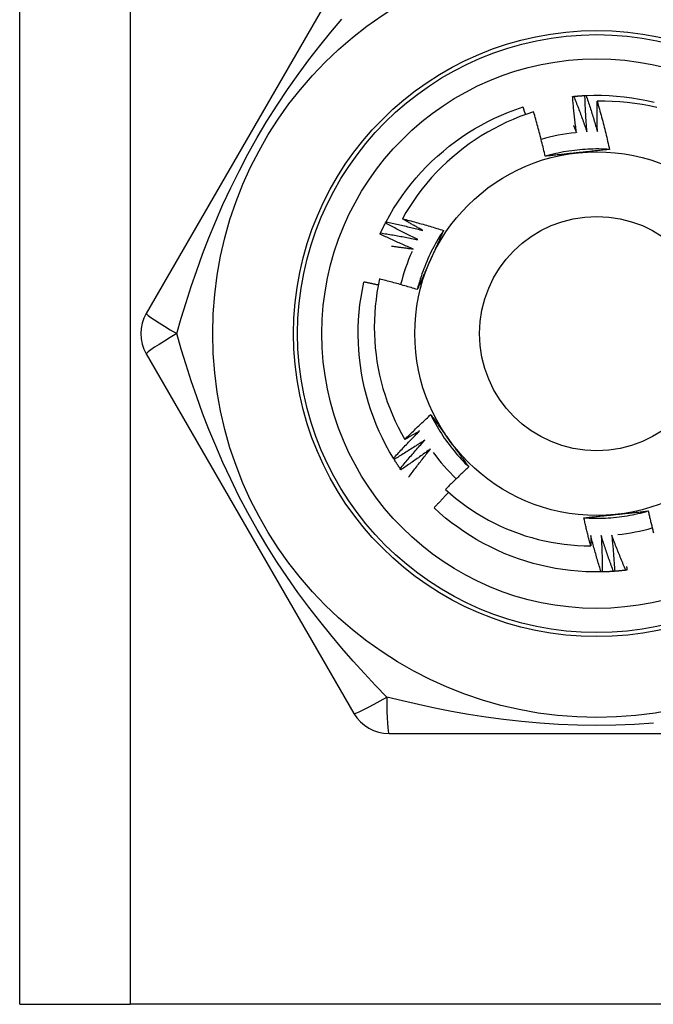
# Model space of a CAD drawing. Header units: inches. Extents: x 5 to 147, y 9 to 79.
# Tile 23 of 95: x 32.871 to 33.18, y 25.208 to 25.687. Entities that reach past the tile are written whole.
import ezdxf

# ---------------------------------------------------------------- set-up
doc = ezdxf.new("R2010")
doc.units = ezdxf.units.IN
doc.header["$MEASUREMENT"] = 0
doc.layers.add('Visible Edges(ANSI)', color=7, linetype='Continuous', lineweight=25)
doc.layers.add('Visible Tangent Edges(ANSI)', color=7, linetype='Continuous', lineweight=25)

msp = doc.modelspace()

# ---------------------------------------------------------------- linework, layer by layer
at = {"layer": 'Visible Edges(ANSI)'}
for p, q in [((32.8715, 25.20765), (32.8715, 58.34151)), ((33.0343, 25.71946), (32.93315, 25.54426)), ((33.04963, 25.58834), (33.04991, 25.58887)), ((32.93315, 25.52458), (33.0343, 25.34938)), ((33.05383, 25.47315), (33.05352, 25.47366)), ((33.05715, 25.46811), (33.0568, 25.4686)), ((33.15522, 25.41831), (33.15462, 25.4183)), ((33.05135, 25.33954), (33.25365, 25.33954)), ((32.8715, 25.20765), (32.92535, 25.20765)), ((33.37965, 25.20765), (32.92535, 25.20765))]:
    msp.add_line(p, q, dxfattribs=at)
at = {"layer": 'Visible Edges(ANSI)', "flags": 128}
for points in [[(33.14074, 25.64997), (33.14077, 25.64997), (33.14079, 25.64997), (33.14082, 25.64997), (33.14084, 25.64998), (33.14087, 25.64998), (33.14089, 25.64998), (33.14092, 25.64998), (33.14094, 25.64999), (33.14097, 25.64999), (33.14099, 25.64999), (33.14102, 25.64999), (33.14104, 25.65), (33.14107, 25.65), (33.14109, 25.65), (33.14112, 25.65), (33.14114, 25.65001), (33.14117, 25.65001), (33.14119, 25.65001), (33.14122, 25.65001), (33.14124, 25.65002), (33.14127, 25.65002), (33.14129, 25.65002), (33.14132, 25.65002), (33.14134, 25.65002)], [(33.14264, 25.63235), (33.14255, 25.63308), (33.14245, 25.63382), (33.14236, 25.63455), (33.14227, 25.63528), (33.14218, 25.63601), (33.14209, 25.63675), (33.142, 25.63748), (33.14192, 25.63821), (33.14183, 25.63894), (33.14175, 25.63968), (33.14167, 25.64041), (33.14159, 25.64114), (33.14151, 25.64188), (33.14143, 25.64261), (33.14136, 25.64335), (33.14128, 25.64408), (33.14121, 25.64482), (33.14114, 25.64555), (33.14107, 25.64629), (33.141, 25.64702), (33.14093, 25.64776), (33.14087, 25.64849), (33.1408, 25.64923), (33.14074, 25.64997)], [(33.14134, 25.65002), (33.14157, 25.65005), (33.14179, 25.65007), (33.14202, 25.65009), (33.14224, 25.65011), (33.14247, 25.65013), (33.14269, 25.65015), (33.14292, 25.65017), (33.14314, 25.65018), (33.14337, 25.6502), (33.14359, 25.65022), (33.14382, 25.65024), (33.14405, 25.65025), (33.14427, 25.65027), (33.1445, 25.65029), (33.14472, 25.6503), (33.14495, 25.65032), (33.14517, 25.65033), (33.1454, 25.65034), (33.14563, 25.65036), (33.14585, 25.65037), (33.14608, 25.65038), (33.1463, 25.6504), (33.14653, 25.65041), (33.14675, 25.65042)], [(33.14134, 25.65002), (33.14162, 25.64931), (33.1419, 25.6486), (33.14218, 25.64788), (33.14246, 25.64717), (33.14274, 25.64645), (33.14301, 25.64573), (33.14329, 25.64501), (33.14356, 25.6443), (33.14383, 25.64358), (33.1441, 25.64286), (33.14437, 25.64214), (33.14464, 25.64142), (33.1449, 25.6407), (33.14517, 25.63998), (33.14543, 25.63925), (33.14569, 25.63853), (33.14595, 25.63781), (33.14621, 25.63709), (33.14647, 25.63636), (33.14673, 25.63564), (33.14698, 25.63491), (33.14724, 25.63419), (33.14749, 25.63346), (33.14774, 25.63273)], [(33.14675, 25.65042), (33.14678, 25.65042), (33.1468, 25.65042), (33.14683, 25.65042), (33.14685, 25.65042), (33.14688, 25.65043), (33.1469, 25.65043), (33.14693, 25.65043), (33.14695, 25.65043), (33.14698, 25.65043), (33.14701, 25.65043), (33.14703, 25.65043), (33.14706, 25.65043), (33.14708, 25.65044), (33.14711, 25.65044), (33.14713, 25.65044), (33.14716, 25.65044), (33.14718, 25.65044), (33.14721, 25.65044), (33.14723, 25.65044), (33.14726, 25.65044), (33.14728, 25.65044), (33.14731, 25.65045), (33.14733, 25.65045), (33.14736, 25.65045)], [(33.14774, 25.63273), (33.14768, 25.63347), (33.14762, 25.6342), (33.14757, 25.63494), (33.14752, 25.63567), (33.14746, 25.63641), (33.14741, 25.63715), (33.14737, 25.63788), (33.14732, 25.63862), (33.14727, 25.63936), (33.14723, 25.64009), (33.14718, 25.64083), (33.14714, 25.64157), (33.1471, 25.6423), (33.14706, 25.64304), (33.14703, 25.64378), (33.14699, 25.64452), (33.14695, 25.64525), (33.14692, 25.64599), (33.14689, 25.64673), (33.14686, 25.64747), (33.14683, 25.64821), (33.1468, 25.64894), (33.14678, 25.64968), (33.14675, 25.65042)], [(33.14736, 25.65045), (33.15108, 25.65055), (33.1548, 25.65054), (33.15851, 25.65041), (33.16222, 25.65015), (33.16593, 25.64978), (33.16961, 25.64929), (33.17328, 25.64869), (33.17693, 25.64796), (33.18056, 25.64712)], [(33.14736, 25.65045), (33.1476, 25.64972), (33.14785, 25.64899), (33.14809, 25.64826), (33.14833, 25.64753), (33.14857, 25.6468), (33.14881, 25.64607), (33.14904, 25.64534), (33.14928, 25.64461), (33.14951, 25.64388), (33.14974, 25.64315), (33.14997, 25.64242), (33.1502, 25.64168), (33.15043, 25.64095), (33.15066, 25.64021), (33.15088, 25.63948), (33.15111, 25.63874), (33.15133, 25.63801), (33.15155, 25.63727), (33.15177, 25.63654), (33.15199, 25.6358), (33.15221, 25.63506), (33.15242, 25.63432), (33.15264, 25.63359), (33.15285, 25.63285)], [(33.15285, 25.63285), (33.15283, 25.63346), (33.15282, 25.63408), (33.1528, 25.63469), (33.15279, 25.63531), (33.15278, 25.63592), (33.15277, 25.63654), (33.15275, 25.63715), (33.15275, 25.63777), (33.15274, 25.63838), (33.15273, 25.639), (33.15272, 25.63961), (33.15272, 25.64023), (33.15271, 25.64084), (33.15271, 25.64146), (33.15271, 25.64208), (33.15271, 25.64269), (33.15271, 25.64331), (33.15271, 25.64392), (33.15271, 25.64454), (33.15271, 25.64515), (33.15272, 25.64577), (33.15272, 25.64639), (33.15273, 25.647), (33.15274, 25.64762)], [(33.18178, 25.6446), (33.17821, 25.64538), (33.17461, 25.64605), (33.171, 25.64661), (33.16737, 25.64704), (33.16373, 25.64736), (33.16007, 25.64757), (33.15641, 25.64765), (33.15274, 25.64762)], [(33.15274, 25.64762), (33.15301, 25.64665), (33.15329, 25.64568), (33.15356, 25.64471), (33.15383, 25.64374), (33.1541, 25.64277), (33.15437, 25.64179), (33.15463, 25.64082), (33.15489, 25.63985), (33.15515, 25.63887), (33.15541, 25.6379), (33.15566, 25.63692), (33.15591, 25.63594), (33.15616, 25.63497), (33.15641, 25.63399), (33.15665, 25.63301), (33.15689, 25.63203), (33.15713, 25.63105), (33.15737, 25.63007), (33.1576, 25.62909), (33.15783, 25.62811), (33.15806, 25.62713), (33.15829, 25.62614), (33.15851, 25.62516), (33.15873, 25.62418)], [(33.04991, 25.58887), (33.05171, 25.59213), (33.05361, 25.59533), (33.05561, 25.59847), (33.05771, 25.60154), (33.05991, 25.60454), (33.0622, 25.60747), (33.06459, 25.61032), (33.06706, 25.6131), (33.06963, 25.61579), (33.07227, 25.6184), (33.07501, 25.62093), (33.07782, 25.62337), (33.0807, 25.62571), (33.08366, 25.62797), (33.08669, 25.63012), (33.08979, 25.63218), (33.09296, 25.63414), (33.09618, 25.636), (33.09946, 25.63775), (33.1028, 25.63939), (33.10619, 25.64093), (33.10962, 25.64236), (33.1131, 25.64368), (33.11662, 25.64488)], [(33.12178, 25.64246), (33.11844, 25.64135), (33.11514, 25.64014), (33.11187, 25.63882), (33.10864, 25.6374), (33.10546, 25.63588), (33.10233, 25.63426), (33.09926, 25.63254), (33.09625, 25.63073), (33.09329, 25.62883), (33.0904, 25.62683), (33.08757, 25.62475), (33.08481, 25.62257), (33.08212, 25.62031), (33.0795, 25.61796), (33.07695, 25.61553), (33.07448, 25.61301), (33.07209, 25.61042), (33.06978, 25.60776), (33.06757, 25.60502), (33.06544, 25.60222), (33.06341, 25.59936), (33.06147, 25.59643), (33.05962, 25.59344), (33.05787, 25.5904)], [(33.11788, 25.64116), (33.11783, 25.64131), (33.11778, 25.64147), (33.11772, 25.64162), (33.11767, 25.64178), (33.11762, 25.64193), (33.11757, 25.64209), (33.11752, 25.64224), (33.11746, 25.6424), (33.11741, 25.64255), (33.11736, 25.64271), (33.11731, 25.64286), (33.11725, 25.64302), (33.1172, 25.64318), (33.11715, 25.64333), (33.1171, 25.64349), (33.11704, 25.64364), (33.11699, 25.6438), (33.11694, 25.64395), (33.11689, 25.64411), (33.11683, 25.64426), (33.11678, 25.64442), (33.11673, 25.64457), (33.11667, 25.64473), (33.11662, 25.64488)], [(33.12742, 25.62083), (33.12721, 25.62173), (33.127, 25.62264), (33.12678, 25.62355), (33.12657, 25.62446), (33.12635, 25.62536), (33.12613, 25.62627), (33.12591, 25.62717), (33.12568, 25.62808), (33.12546, 25.62898), (33.12523, 25.62988), (33.125, 25.63079), (33.12476, 25.63169), (33.12453, 25.63259), (33.12429, 25.63349), (33.12405, 25.63439), (33.1238, 25.63529), (33.12356, 25.63619), (33.12331, 25.63709), (33.12306, 25.63798), (33.12281, 25.63888), (33.12256, 25.63978), (33.1223, 25.64067), (33.12204, 25.64157), (33.12178, 25.64246)], [(33.14121, 25.63587), (33.14127, 25.63572), (33.14133, 25.63557), (33.14139, 25.63543), (33.14145, 25.63528), (33.14151, 25.63514), (33.14157, 25.63499), (33.14163, 25.63484), (33.14169, 25.6347), (33.14175, 25.63455), (33.14181, 25.6344), (33.14187, 25.63426), (33.14193, 25.63411), (33.14199, 25.63396), (33.14205, 25.63382), (33.14211, 25.63367), (33.14217, 25.63353), (33.14223, 25.63338), (33.14229, 25.63323), (33.14235, 25.63309), (33.14241, 25.63294), (33.14246, 25.63279), (33.14252, 25.63265), (33.14258, 25.6325), (33.14264, 25.63235)], [(33.15873, 25.62417), (33.15742, 25.62425), (33.1561, 25.62431), (33.15478, 25.62435), (33.15346, 25.62438), (33.15214, 25.62438), (33.15082, 25.62436), (33.1495, 25.62433), (33.14818, 25.62427), (33.14687, 25.6242), (33.14555, 25.62411), (33.14424, 25.624), (33.14292, 25.62387), (33.14161, 25.62372), (33.14031, 25.62355), (33.139, 25.62336), (33.1377, 25.62316), (33.1364, 25.62293), (33.1351, 25.62269), (33.13381, 25.62242), (33.13252, 25.62214), (33.13124, 25.62184), (33.12996, 25.62152), (33.12868, 25.62118), (33.12741, 25.62082)], [(33.14324, 25.62252), (33.14257, 25.62245), (33.14191, 25.62238), (33.14124, 25.62231), (33.14058, 25.62224), (33.13992, 25.62217), (33.13926, 25.6221), (33.13859, 25.62203), (33.13793, 25.62196), (33.13727, 25.62189), (33.13661, 25.62182), (33.13595, 25.62175), (33.1353, 25.62168), (33.13464, 25.62161), (33.13398, 25.62154), (33.13332, 25.62147), (33.13266, 25.6214), (33.13201, 25.62133), (33.13135, 25.62126), (33.13069, 25.62118), (33.13004, 25.62111), (33.12938, 25.62104), (33.12873, 25.62097), (33.12807, 25.6209), (33.12742, 25.62083)], [(33.15873, 25.62418), (33.15809, 25.6241), (33.15745, 25.62403), (33.15681, 25.62396), (33.15616, 25.62389), (33.15552, 25.62382), (33.15488, 25.62375), (33.15424, 25.62368), (33.15359, 25.62361), (33.15295, 25.62355), (33.15231, 25.62348), (33.15166, 25.62341), (33.15102, 25.62334), (33.15037, 25.62327), (33.14973, 25.6232), (33.14908, 25.62313), (33.14843, 25.62306), (33.14778, 25.623), (33.14714, 25.62293), (33.14649, 25.62286), (33.14584, 25.62279), (33.14519, 25.62272), (33.14454, 25.62265), (33.14389, 25.62259), (33.14324, 25.62252)], [(33.04991, 25.58887), (33.05066, 25.58872), (33.05141, 25.58856), (33.05216, 25.58839), (33.05291, 25.58823), (33.05366, 25.58807), (33.05441, 25.5879), (33.05516, 25.58773), (33.05591, 25.58757), (33.05666, 25.5874), (33.05741, 25.58722), (33.05816, 25.58705), (33.05891, 25.58688), (33.05966, 25.5867), (33.0604, 25.58652), (33.06115, 25.58635), (33.0619, 25.58617), (33.06264, 25.58598), (33.06339, 25.5858), (33.06414, 25.58562), (33.06488, 25.58543), (33.06563, 25.58524), (33.06637, 25.58505), (33.06712, 25.58486), (33.06786, 25.58467)], [(33.05787, 25.5904), (33.05871, 25.59018), (33.05955, 25.58996), (33.06039, 25.58974), (33.06123, 25.58952), (33.06206, 25.5893), (33.0629, 25.58907), (33.06374, 25.58885), (33.06457, 25.58862), (33.06541, 25.58839), (33.06624, 25.58815), (33.06708, 25.58792), (33.06791, 25.58768), (33.06875, 25.58744), (33.06958, 25.5872), (33.07041, 25.58696), (33.07124, 25.58672), (33.07208, 25.58647), (33.07291, 25.58622), (33.07374, 25.58597), (33.07457, 25.58572), (33.0754, 25.58547), (33.07623, 25.58521), (33.07706, 25.58496), (33.07788, 25.5847)], [(33.06786, 25.58467), (33.06744, 25.5849), (33.06702, 25.58514), (33.06661, 25.58537), (33.06619, 25.5856), (33.06577, 25.58584), (33.06535, 25.58607), (33.06493, 25.58631), (33.06451, 25.58655), (33.0641, 25.58678), (33.06368, 25.58702), (33.06326, 25.58726), (33.06285, 25.5875), (33.06243, 25.58774), (33.06201, 25.58797), (33.0616, 25.58821), (33.06118, 25.58845), (33.06077, 25.5887), (33.06035, 25.58894), (33.05994, 25.58918), (33.05952, 25.58942), (33.05911, 25.58967), (33.0587, 25.58991), (33.05828, 25.59015), (33.05787, 25.5904)], [(33.04722, 25.58348), (33.04732, 25.58368), (33.04741, 25.58389), (33.04751, 25.58409), (33.04761, 25.58429), (33.04771, 25.5845), (33.0478, 25.5847), (33.0479, 25.58491), (33.048, 25.58511), (33.0481, 25.58531), (33.0482, 25.58552), (33.0483, 25.58572), (33.0484, 25.58592), (33.0485, 25.58612), (33.0486, 25.58633), (33.0487, 25.58653), (33.0488, 25.58673), (33.0489, 25.58693), (33.04901, 25.58713), (33.04911, 25.58734), (33.04921, 25.58754), (33.04932, 25.58774), (33.04942, 25.58794), (33.04952, 25.58814), (33.04963, 25.58834)], [(33.06537, 25.58021), (33.06471, 25.58054), (33.06404, 25.58086), (33.06338, 25.58119), (33.06272, 25.58151), (33.06206, 25.58184), (33.0614, 25.58217), (33.06074, 25.5825), (33.06008, 25.58284), (33.05942, 25.58317), (33.05877, 25.58351), (33.05811, 25.58384), (33.05745, 25.58418), (33.0568, 25.58452), (33.05614, 25.58486), (33.05549, 25.5852), (33.05484, 25.58555), (33.05418, 25.58589), (33.05353, 25.58624), (33.05288, 25.58658), (33.05223, 25.58693), (33.05158, 25.58728), (33.05093, 25.58763), (33.05028, 25.58799), (33.04963, 25.58834)], [(33.07789, 25.58469), (33.07716, 25.58359), (33.07645, 25.58248), (33.07575, 25.58136), (33.07507, 25.58023), (33.07441, 25.57909), (33.07377, 25.57794), (33.07314, 25.57678), (33.07252, 25.57561), (33.07193, 25.57444), (33.07135, 25.57325), (33.07079, 25.57206), (33.07025, 25.57085), (33.06972, 25.56964), (33.06921, 25.56843), (33.06872, 25.5672), (33.06825, 25.56597), (33.06779, 25.56473), (33.06736, 25.56349), (33.06694, 25.56224), (33.06654, 25.56098), (33.06616, 25.55972), (33.0658, 25.55845), (33.06545, 25.55718), (33.06513, 25.5559)], [(33.07788, 25.5847), (33.07762, 25.58411), (33.07736, 25.58352), (33.0771, 25.58293), (33.07684, 25.58233), (33.07658, 25.58174), (33.07632, 25.58115), (33.07606, 25.58056), (33.0758, 25.57997), (33.07554, 25.57938), (33.07528, 25.57878), (33.07501, 25.57819), (33.07475, 25.5776), (33.07449, 25.577), (33.07422, 25.57641), (33.07396, 25.57582), (33.0737, 25.57522), (33.07343, 25.57463), (33.07317, 25.57403), (33.0729, 25.57344), (33.07264, 25.57284), (33.07237, 25.57224), (33.0721, 25.57165), (33.07184, 25.57105), (33.07157, 25.57045)], [(33.04697, 25.58293), (33.04698, 25.58295), (33.04699, 25.58297), (33.047, 25.583), (33.04701, 25.58302), (33.04702, 25.58304), (33.04703, 25.58306), (33.04704, 25.58309), (33.04705, 25.58311), (33.04706, 25.58313), (33.04707, 25.58316), (33.04708, 25.58318), (33.0471, 25.5832), (33.04711, 25.58322), (33.04712, 25.58325), (33.04713, 25.58327), (33.04714, 25.58329), (33.04715, 25.58332), (33.04716, 25.58334), (33.04717, 25.58336), (33.04718, 25.58338), (33.04719, 25.58341), (33.0472, 25.58343), (33.04721, 25.58345), (33.04722, 25.58348)], [(33.06311, 25.57563), (33.06243, 25.57592), (33.06175, 25.57621), (33.06107, 25.5765), (33.0604, 25.57679), (33.05972, 25.57708), (33.05904, 25.57738), (33.05837, 25.57768), (33.05769, 25.57798), (33.05702, 25.57827), (33.05635, 25.57858), (33.05567, 25.57888), (33.055, 25.57918), (33.05433, 25.57949), (33.05366, 25.57979), (33.05298, 25.5801), (33.05231, 25.58041), (33.05164, 25.58072), (33.05097, 25.58103), (33.0503, 25.58134), (33.04964, 25.58166), (33.04897, 25.58197), (33.0483, 25.58229), (33.04764, 25.58261), (33.04697, 25.58293)], [(33.04722, 25.58348), (33.04798, 25.58336), (33.04874, 25.58324), (33.0495, 25.58311), (33.05026, 25.58299), (33.05101, 25.58287), (33.05177, 25.58274), (33.05253, 25.58261), (33.05329, 25.58248), (33.05404, 25.58235), (33.0548, 25.58222), (33.05556, 25.58208), (33.05631, 25.58195), (33.05707, 25.58181), (33.05782, 25.58167), (33.05858, 25.58153), (33.05933, 25.58139), (33.06009, 25.58125), (33.06084, 25.58111), (33.0616, 25.58096), (33.06235, 25.58081), (33.06311, 25.58067), (33.06386, 25.58052), (33.06462, 25.58036), (33.06537, 25.58021)], [(33.05252, 25.57707), (33.05296, 25.57702), (33.0534, 25.57696), (33.05385, 25.57691), (33.05429, 25.57685), (33.05473, 25.5768), (33.05517, 25.57674), (33.05561, 25.57668), (33.05605, 25.57662), (33.0565, 25.57657), (33.05694, 25.57651), (33.05738, 25.57645), (33.05782, 25.57639), (33.05826, 25.57633), (33.0587, 25.57627), (33.05914, 25.5762), (33.05958, 25.57614), (33.06002, 25.57608), (33.06047, 25.57602), (33.06091, 25.57595), (33.06135, 25.57589), (33.06179, 25.57582), (33.06223, 25.57576), (33.06267, 25.57569), (33.06311, 25.57563)], [(33.07157, 25.57045), (33.0713, 25.56984), (33.07103, 25.56923), (33.07076, 25.56862), (33.07049, 25.56801), (33.07021, 25.5674), (33.06994, 25.56679), (33.06967, 25.56619), (33.0694, 25.56558), (33.06913, 25.56497), (33.06886, 25.56437), (33.0686, 25.56376), (33.06833, 25.56315), (33.06806, 25.56255), (33.06779, 25.56194), (33.06752, 25.56134), (33.06726, 25.56073), (33.06699, 25.56013), (33.06672, 25.55952), (33.06645, 25.55892), (33.06619, 25.55832), (33.06592, 25.55771), (33.06566, 25.55711), (33.06539, 25.55651), (33.06513, 25.5559)], [(33.04676, 25.56105), (33.04608, 25.55775), (33.0455, 25.55443), (33.04503, 25.55109), (33.04466, 25.54773), (33.0444, 25.54437), (33.04424, 25.54099), (33.04418, 25.53761), (33.04423, 25.53422), (33.04439, 25.53084), (33.04465, 25.52748), (33.04502, 25.52412), (33.04549, 25.52078), (33.04606, 25.51746), (33.04674, 25.51416), (33.04752, 25.51088), (33.04841, 25.50762), (33.0494, 25.5044), (33.05049, 25.5012), (33.05168, 25.49803), (33.05297, 25.4949), (33.05436, 25.49182), (33.05584, 25.48879), (33.05742, 25.4858), (33.05909, 25.48287)], [(33.06513, 25.5559), (33.06437, 25.55614), (33.06361, 25.55637), (33.06284, 25.5566), (33.06208, 25.55683), (33.06132, 25.55705), (33.06056, 25.55728), (33.05979, 25.5575), (33.05903, 25.55772), (33.05827, 25.55794), (33.0575, 25.55816), (33.05674, 25.55838), (33.05597, 25.5586), (33.05521, 25.55881), (33.05444, 25.55902), (33.05367, 25.55923), (33.05291, 25.55944), (33.05214, 25.55965), (33.05137, 25.55985), (33.0506, 25.56006), (33.04983, 25.56026), (33.04907, 25.56046), (33.0483, 25.56066), (33.04753, 25.56086), (33.04676, 25.56105)], [(33.05352, 25.47366), (33.05162, 25.47686), (33.04983, 25.48012), (33.04814, 25.48344), (33.04656, 25.48681), (33.04509, 25.49022), (33.04373, 25.49368), (33.04248, 25.49719), (33.04135, 25.50073), (33.04033, 25.50431), (33.03942, 25.50792), (33.03863, 25.51155), (33.03795, 25.51521), (33.0374, 25.51889), (33.03696, 25.52258), (33.03664, 25.52629), (33.03644, 25.53), (33.03636, 25.53372), (33.03639, 25.53744), (33.03655, 25.54116), (33.03683, 25.54487), (33.03722, 25.54857), (33.03773, 25.55225), (33.03836, 25.55592), (33.03911, 25.55956)], [(33.04614, 25.55806), (33.04584, 25.55813), (33.04555, 25.55819), (33.04526, 25.55826), (33.04497, 25.55832), (33.04468, 25.55839), (33.04438, 25.55845), (33.04409, 25.55851), (33.0438, 25.55858), (33.04351, 25.55864), (33.04321, 25.5587), (33.04292, 25.55877), (33.04263, 25.55883), (33.04233, 25.55889), (33.04204, 25.55895), (33.04175, 25.55902), (33.04145, 25.55908), (33.04116, 25.55914), (33.04087, 25.5592), (33.04058, 25.55926), (33.04028, 25.55932), (33.03999, 25.55938), (33.0397, 25.55944), (33.0394, 25.5595), (33.03911, 25.55956)], [(33.05909, 25.48287), (33.0596, 25.48339), (33.06011, 25.4839), (33.06063, 25.48441), (33.06114, 25.48492), (33.06166, 25.48543), (33.06217, 25.48594), (33.06269, 25.48645), (33.06321, 25.48696), (33.06373, 25.48746), (33.06425, 25.48797), (33.06478, 25.48847), (33.0653, 25.48898), (33.06582, 25.48948), (33.06635, 25.48998), (33.06687, 25.49048), (33.0674, 25.49098), (33.06793, 25.49148), (33.06846, 25.49198), (33.06899, 25.49247), (33.06952, 25.49297), (33.07005, 25.49346), (33.07058, 25.49396), (33.07111, 25.49445), (33.07165, 25.49494)], [(33.07165, 25.49495), (33.07224, 25.49377), (33.07285, 25.49259), (33.07347, 25.49143), (33.07411, 25.49028), (33.07477, 25.48913), (33.07544, 25.488), (33.07613, 25.48687), (33.07684, 25.48576), (33.07756, 25.48465), (33.07829, 25.48356), (33.07905, 25.48248), (33.07982, 25.48141), (33.0806, 25.48035), (33.0814, 25.4793), (33.08222, 25.47826), (33.08305, 25.47724), (33.08389, 25.47622), (33.08475, 25.47522), (33.08563, 25.47423), (33.08651, 25.47326), (33.08742, 25.4723), (33.08833, 25.47135), (33.08926, 25.47042), (33.09021, 25.4695)], [(33.07165, 25.49494), (33.07203, 25.49442), (33.07241, 25.4939), (33.07279, 25.49338), (33.07318, 25.49286), (33.07356, 25.49234), (33.07394, 25.49182), (33.07432, 25.4913), (33.0747, 25.49077), (33.07508, 25.49025), (33.07547, 25.48973), (33.07585, 25.4892), (33.07623, 25.48868), (33.07661, 25.48815), (33.07699, 25.48763), (33.07738, 25.4871), (33.07776, 25.48658), (33.07814, 25.48605), (33.07853, 25.48553), (33.07891, 25.485), (33.07929, 25.48447), (33.07968, 25.48394), (33.08006, 25.48341), (33.08045, 25.48288), (33.08083, 25.48235)], [(33.05352, 25.47366), (33.05403, 25.47423), (33.05455, 25.47479), (33.05507, 25.47536), (33.05559, 25.47592), (33.05612, 25.47649), (33.05664, 25.47705), (33.05716, 25.47761), (33.05769, 25.47817), (33.05821, 25.47873), (33.05874, 25.47929), (33.05927, 25.47984), (33.0598, 25.4804), (33.06033, 25.48095), (33.06086, 25.48151), (33.0614, 25.48206), (33.06193, 25.48261), (33.06247, 25.48317), (33.063, 25.48372), (33.06354, 25.48427), (33.06408, 25.48481), (33.06462, 25.48536), (33.06516, 25.48591), (33.0657, 25.48645), (33.06625, 25.487)], [(33.06625, 25.487), (33.06595, 25.48682), (33.06565, 25.48665), (33.06536, 25.48647), (33.06506, 25.4863), (33.06476, 25.48612), (33.06446, 25.48595), (33.06417, 25.48578), (33.06387, 25.4856), (33.06357, 25.48543), (33.06327, 25.48526), (33.06298, 25.48509), (33.06268, 25.48492), (33.06238, 25.48474), (33.06208, 25.48457), (33.06178, 25.4844), (33.06148, 25.48423), (33.06118, 25.48406), (33.06088, 25.48389), (33.06058, 25.48372), (33.06029, 25.48355), (33.05999, 25.48338), (33.05969, 25.48321), (33.05939, 25.48304), (33.05909, 25.48287)], [(33.06882, 25.48258), (33.06821, 25.48218), (33.06759, 25.48177), (33.06698, 25.48137), (33.06636, 25.48096), (33.06574, 25.48056), (33.06512, 25.48016), (33.0645, 25.47976), (33.06388, 25.47936), (33.06326, 25.47896), (33.06263, 25.47857), (33.06201, 25.47817), (33.06139, 25.47778), (33.06076, 25.47739), (33.06014, 25.47699), (33.05951, 25.4766), (33.05888, 25.47621), (33.05825, 25.47583), (33.05762, 25.47544), (33.05699, 25.47505), (33.05636, 25.47467), (33.05573, 25.47429), (33.0551, 25.47391), (33.05447, 25.47353), (33.05383, 25.47315)], [(33.0568, 25.4686), (33.05729, 25.4692), (33.05778, 25.46979), (33.05827, 25.47038), (33.05876, 25.47097), (33.05925, 25.47156), (33.05975, 25.47215), (33.06024, 25.47274), (33.06074, 25.47332), (33.06123, 25.47391), (33.06173, 25.47449), (33.06223, 25.47508), (33.06273, 25.47566), (33.06323, 25.47624), (33.06373, 25.47682), (33.06424, 25.4774), (33.06474, 25.47798), (33.06525, 25.47856), (33.06576, 25.47914), (33.06626, 25.47972), (33.06677, 25.48029), (33.06729, 25.48087), (33.0678, 25.48144), (33.06831, 25.48201), (33.06882, 25.48258)], [(33.07163, 25.47831), (33.07103, 25.47787), (33.07044, 25.47744), (33.06984, 25.477), (33.06925, 25.47656), (33.06865, 25.47613), (33.06805, 25.4757), (33.06746, 25.47527), (33.06686, 25.47484), (33.06626, 25.47441), (33.06565, 25.47398), (33.06505, 25.47355), (33.06445, 25.47313), (33.06385, 25.4727), (33.06324, 25.47228), (33.06264, 25.47186), (33.06203, 25.47143), (33.06142, 25.47101), (33.06081, 25.4706), (33.0602, 25.47018), (33.05959, 25.46976), (33.05898, 25.46935), (33.05837, 25.46893), (33.05776, 25.46852), (33.05715, 25.46811)], [(33.06086, 25.46442), (33.0613, 25.46501), (33.06174, 25.4656), (33.06217, 25.46618), (33.06261, 25.46677), (33.06305, 25.46735), (33.0635, 25.46794), (33.06394, 25.46852), (33.06438, 25.4691), (33.06483, 25.46969), (33.06527, 25.47027), (33.06572, 25.47085), (33.06617, 25.47142), (33.06662, 25.472), (33.06707, 25.47258), (33.06752, 25.47316), (33.06797, 25.47373), (33.06842, 25.47431), (33.06888, 25.47488), (33.06933, 25.47546), (33.06979, 25.47603), (33.07025, 25.4766), (33.07071, 25.47717), (33.07117, 25.47774), (33.07163, 25.47831)], [(33.08083, 25.48235), (33.08122, 25.48181), (33.08162, 25.48127), (33.08201, 25.48073), (33.0824, 25.48019), (33.08279, 25.47965), (33.08318, 25.47911), (33.08357, 25.47858), (33.08397, 25.47804), (33.08436, 25.4775), (33.08475, 25.47697), (33.08514, 25.47643), (33.08553, 25.47589), (33.08592, 25.47536), (33.08631, 25.47482), (33.0867, 25.47429), (33.08709, 25.47376), (33.08748, 25.47322), (33.08787, 25.47269), (33.08826, 25.47216), (33.08865, 25.47162), (33.08904, 25.47109), (33.08943, 25.47056), (33.08982, 25.47003), (33.09021, 25.4695)], [(33.0568, 25.4686), (33.05667, 25.46879), (33.05655, 25.46898), (33.05642, 25.46916), (33.05629, 25.46935), (33.05617, 25.46954), (33.05604, 25.46973), (33.05591, 25.46991), (33.05579, 25.4701), (33.05566, 25.47029), (33.05554, 25.47048), (33.05542, 25.47067), (33.05529, 25.47086), (33.05517, 25.47105), (33.05504, 25.47124), (33.05492, 25.47143), (33.0548, 25.47162), (33.05468, 25.47181), (33.05456, 25.472), (33.05443, 25.47219), (33.05431, 25.47238), (33.05419, 25.47257), (33.05407, 25.47276), (33.05395, 25.47295), (33.05383, 25.47315)], [(33.09021, 25.4695), (33.08972, 25.46905), (33.08924, 25.4686), (33.08876, 25.46815), (33.08828, 25.4677), (33.0878, 25.46725), (33.08733, 25.46679), (33.08685, 25.46634), (33.08637, 25.46589), (33.0859, 25.46543), (33.08542, 25.46497), (33.08495, 25.46452), (33.08447, 25.46406), (33.084, 25.4636), (33.08353, 25.46314), (33.08306, 25.46268), (33.08259, 25.46222), (33.08212, 25.46176), (33.08165, 25.4613), (33.08118, 25.46083), (33.08072, 25.46037), (33.08025, 25.45991), (33.07979, 25.45944), (33.07932, 25.45897), (33.07886, 25.45851)], [(33.08038, 25.45714), (33.08008, 25.45682), (33.07978, 25.45651), (33.07948, 25.45619), (33.07919, 25.45588), (33.07889, 25.45556), (33.07859, 25.45524), (33.07829, 25.45493), (33.078, 25.45461), (33.0777, 25.45429), (33.0774, 25.45397), (33.07711, 25.45365), (33.07681, 25.45333), (33.07651, 25.45301), (33.07622, 25.45269), (33.07592, 25.45237), (33.07563, 25.45205), (33.07534, 25.45173), (33.07504, 25.45141), (33.07475, 25.45109), (33.07446, 25.45077), (33.07416, 25.45045), (33.07387, 25.45012), (33.07358, 25.4498), (33.07329, 25.44948)], [(33.07886, 25.45851), (33.08128, 25.45636), (33.08377, 25.45429), (33.08631, 25.4523), (33.08892, 25.45038), (33.09158, 25.44855), (33.09429, 25.4468), (33.09706, 25.44514), (33.09988, 25.44356), (33.10275, 25.44207), (33.10567, 25.44066), (33.10863, 25.43935), (33.11164, 25.43812), (33.11467, 25.437), (33.11774, 25.43596), (33.12083, 25.43503), (33.12395, 25.43419), (33.1271, 25.43344), (33.13026, 25.4328), (33.13344, 25.43226), (33.13664, 25.43181), (33.13986, 25.43146), (33.14308, 25.43121), (33.14632, 25.43107), (33.14956, 25.43102)], [(33.15462, 25.4183), (33.1509, 25.41829), (33.14718, 25.4184), (33.14347, 25.41863), (33.13977, 25.41898), (33.13607, 25.41944), (33.1324, 25.42003), (33.12875, 25.42073), (33.12512, 25.42155), (33.12152, 25.42249), (33.11795, 25.42354), (33.11442, 25.4247), (33.11092, 25.42597), (33.10747, 25.42736), (33.10406, 25.42886), (33.10071, 25.43046), (33.09741, 25.43218), (33.09416, 25.43399), (33.09097, 25.43591), (33.08785, 25.43793), (33.08479, 25.44005), (33.0818, 25.44227), (33.07889, 25.44458), (33.07605, 25.44698), (33.07329, 25.44948)], [(33.14626, 25.44467), (33.14758, 25.44459), (33.14889, 25.44453), (33.15021, 25.44449), (33.15153, 25.44446), (33.15285, 25.44446), (33.15417, 25.44448), (33.15549, 25.44451), (33.15681, 25.44457), (33.15812, 25.44464), (33.15944, 25.44473), (33.16075, 25.44484), (33.16207, 25.44497), (33.16338, 25.44512), (33.16469, 25.44529), (33.16599, 25.44548), (33.16729, 25.44568), (33.16859, 25.44591), (33.16989, 25.44615), (33.17118, 25.44642), (33.17247, 25.4467), (33.17375, 25.447), (33.17503, 25.44732), (33.17631, 25.44766), (33.17758, 25.44802)], [(33.14626, 25.44466), (33.1469, 25.44474), (33.14754, 25.44481), (33.14818, 25.44488), (33.14883, 25.44495), (33.14947, 25.44502), (33.15011, 25.44509), (33.15076, 25.44516), (33.1514, 25.44523), (33.15204, 25.44529), (33.15269, 25.44536), (33.15333, 25.44543), (33.15398, 25.4455), (33.15462, 25.44557), (33.15527, 25.44564), (33.15591, 25.44571), (33.15656, 25.44578), (33.15721, 25.44584), (33.15785, 25.44591), (33.1585, 25.44598), (33.15915, 25.44605), (33.1598, 25.44612), (33.16045, 25.44619), (33.1611, 25.44625), (33.16176, 25.44632)], [(33.16176, 25.44632), (33.16242, 25.44639), (33.16308, 25.44646), (33.16375, 25.44653), (33.16441, 25.4466), (33.16507, 25.44667), (33.16574, 25.44674), (33.1664, 25.44681), (33.16706, 25.44688), (33.16772, 25.44695), (33.16838, 25.44702), (33.16904, 25.44709), (33.1697, 25.44716), (33.17036, 25.44723), (33.17101, 25.4473), (33.17167, 25.44737), (33.17233, 25.44744), (33.17299, 25.44751), (33.17364, 25.44758), (33.1743, 25.44766), (33.17496, 25.44773), (33.17561, 25.4478), (33.17627, 25.44787), (33.17692, 25.44794), (33.17758, 25.44801)], [(33.17758, 25.44801), (33.17769, 25.44751), (33.17781, 25.447), (33.17793, 25.44649), (33.17805, 25.44598), (33.17817, 25.44547), (33.17829, 25.44497), (33.17841, 25.44446), (33.17853, 25.44395), (33.17865, 25.44344), (33.17877, 25.44294), (33.1789, 25.44243), (33.17902, 25.44192), (33.17915, 25.44142), (33.17927, 25.44091), (33.1794, 25.44041), (33.17953, 25.4399), (33.17965, 25.43939), (33.17978, 25.43889), (33.17991, 25.43838), (33.18004, 25.43788), (33.18017, 25.43737)], [(33.14956, 25.43102), (33.14941, 25.43159), (33.14927, 25.43216), (33.14912, 25.43272), (33.14898, 25.43329), (33.14883, 25.43386), (33.14869, 25.43442), (33.14855, 25.43499), (33.14841, 25.43556), (33.14827, 25.43612), (33.14813, 25.43669), (33.14799, 25.43726), (33.14785, 25.43783), (33.14771, 25.4384), (33.14758, 25.43897), (33.14744, 25.43953), (33.14731, 25.4401), (33.14717, 25.44067), (33.14704, 25.44124), (33.14691, 25.44181), (33.14678, 25.44238), (33.14665, 25.44295), (33.14652, 25.44352), (33.14639, 25.44409), (33.14626, 25.44466)], [(33.14959, 25.43604), (33.14959, 25.43583), (33.14959, 25.43562), (33.14959, 25.43541), (33.14959, 25.4352), (33.14959, 25.43499), (33.14959, 25.43478), (33.14959, 25.43457), (33.14959, 25.43437), (33.14959, 25.43416), (33.14959, 25.43395), (33.14958, 25.43374), (33.14958, 25.43353), (33.14958, 25.43332), (33.14958, 25.43311), (33.14958, 25.4329), (33.14958, 25.43269), (33.14958, 25.43249), (33.14958, 25.43228), (33.14957, 25.43207), (33.14957, 25.43186), (33.14957, 25.43165), (33.14957, 25.43144), (33.14956, 25.43123), (33.14956, 25.43102)], [(33.15462, 25.4183), (33.15439, 25.41903), (33.15417, 25.41977), (33.15395, 25.4205), (33.15373, 25.42124), (33.15351, 25.42197), (33.15329, 25.42271), (33.15307, 25.42344), (33.15285, 25.42418), (33.15264, 25.42492), (33.15243, 25.42566), (33.15221, 25.4264), (33.152, 25.42713), (33.15179, 25.42787), (33.15159, 25.42861), (33.15138, 25.42935), (33.15118, 25.43009), (33.15097, 25.43084), (33.15077, 25.43158), (33.15057, 25.43232), (33.15037, 25.43306), (33.15017, 25.4338), (33.14998, 25.43455), (33.14978, 25.43529), (33.14959, 25.43604)], [(33.1547, 25.43602), (33.15474, 25.43528), (33.15477, 25.43454), (33.15481, 25.43381), (33.15484, 25.43307), (33.15488, 25.43233), (33.15491, 25.4316), (33.15494, 25.43086), (33.15497, 25.43012), (33.15499, 25.42938), (33.15502, 25.42865), (33.15504, 25.42791), (33.15507, 25.42717), (33.15509, 25.42643), (33.15511, 25.42569), (33.15513, 25.42496), (33.15514, 25.42422), (33.15516, 25.42348), (33.15517, 25.42274), (33.15518, 25.422), (33.15519, 25.42126), (33.1552, 25.42053), (33.15521, 25.41979), (33.15522, 25.41905), (33.15522, 25.41831)], [(33.16065, 25.41856), (33.16038, 25.41929), (33.16012, 25.42001), (33.15986, 25.42073), (33.1596, 25.42145), (33.15934, 25.42218), (33.15908, 25.4229), (33.15883, 25.42362), (33.15857, 25.42435), (33.15832, 25.42507), (33.15807, 25.4258), (33.15782, 25.42653), (33.15757, 25.42725), (33.15733, 25.42798), (33.15708, 25.42871), (33.15684, 25.42944), (33.15659, 25.43017), (33.15635, 25.4309), (33.15611, 25.43163), (33.15587, 25.43236), (33.15563, 25.43309), (33.1554, 25.43382), (33.15516, 25.43455), (33.15493, 25.43528), (33.1547, 25.43602)], [(33.1598, 25.43626), (33.15988, 25.43553), (33.15996, 25.4348), (33.16003, 25.43406), (33.1601, 25.43333), (33.16017, 25.43259), (33.16024, 25.43186), (33.16031, 25.43112), (33.16038, 25.43039), (33.16044, 25.42965), (33.16051, 25.42892), (33.16057, 25.42818), (33.16063, 25.42745), (33.16069, 25.42671), (33.16075, 25.42598), (33.1608, 25.42524), (33.16086, 25.4245), (33.16091, 25.42377), (33.16096, 25.42303), (33.16102, 25.42229), (33.16106, 25.42156), (33.16111, 25.42082), (33.16116, 25.42008), (33.1612, 25.41935), (33.16125, 25.41861)], [(33.16665, 25.41914), (33.16635, 25.41985), (33.16605, 25.42056), (33.16575, 25.42126), (33.16545, 25.42197), (33.16516, 25.42268), (33.16486, 25.42339), (33.16457, 25.4241), (33.16428, 25.42481), (33.16399, 25.42552), (33.1637, 25.42624), (33.16341, 25.42695), (33.16313, 25.42766), (33.16284, 25.42837), (33.16256, 25.42909), (33.16228, 25.4298), (33.162, 25.43052), (33.16172, 25.43124), (33.16144, 25.43195), (33.16116, 25.43267), (33.16089, 25.43339), (33.16062, 25.43411), (33.16034, 25.43482), (33.16007, 25.43554), (33.1598, 25.43626)], [(33.16705, 25.42099), (33.16706, 25.42091), (33.16706, 25.42084), (33.16707, 25.42077), (33.16708, 25.42069), (33.16709, 25.42062), (33.1671, 25.42055), (33.16711, 25.42047), (33.16711, 25.4204), (33.16712, 25.42032), (33.16713, 25.42025), (33.16714, 25.42018), (33.16715, 25.4201), (33.16716, 25.42003), (33.16716, 25.41996), (33.16717, 25.41988), (33.16718, 25.41981), (33.16719, 25.41973), (33.1672, 25.41966), (33.16721, 25.41959), (33.16721, 25.41951), (33.16722, 25.41944), (33.16723, 25.41937), (33.16724, 25.41929), (33.16725, 25.41922)], [(33.16065, 25.41856), (33.16042, 25.41855), (33.16019, 25.41853), (33.15997, 25.41852), (33.15974, 25.4185), (33.15952, 25.41849), (33.15929, 25.41848), (33.15907, 25.41846), (33.15884, 25.41845), (33.15861, 25.41844), (33.15839, 25.41843), (33.15816, 25.41842), (33.15794, 25.41841), (33.15771, 25.4184), (33.15748, 25.41839), (33.15726, 25.41838), (33.15703, 25.41837), (33.15681, 25.41836), (33.15658, 25.41835), (33.15635, 25.41834), (33.15613, 25.41834), (33.1559, 25.41833), (33.15568, 25.41832), (33.15545, 25.41832), (33.15522, 25.41831)], [(33.16125, 25.41861), (33.16122, 25.41861), (33.1612, 25.4186), (33.16117, 25.4186), (33.16115, 25.4186), (33.16112, 25.4186), (33.1611, 25.4186), (33.16107, 25.4186), (33.16105, 25.41859), (33.16102, 25.41859), (33.161, 25.41859), (33.16097, 25.41859), (33.16095, 25.41859), (33.16092, 25.41858), (33.1609, 25.41858), (33.16087, 25.41858), (33.16085, 25.41858), (33.16082, 25.41858), (33.1608, 25.41858), (33.16077, 25.41857), (33.16075, 25.41857), (33.16072, 25.41857), (33.1607, 25.41857), (33.16067, 25.41857), (33.16065, 25.41856)], [(33.16665, 25.41914), (33.16642, 25.41912), (33.1662, 25.41909), (33.16597, 25.41906), (33.16575, 25.41904), (33.16552, 25.41901), (33.1653, 25.41899), (33.16508, 25.41896), (33.16485, 25.41894), (33.16463, 25.41891), (33.1644, 25.41889), (33.16418, 25.41887), (33.16395, 25.41884), (33.16373, 25.41882), (33.1635, 25.4188), (33.16328, 25.41878), (33.16305, 25.41876), (33.16282, 25.41874), (33.1626, 25.41872), (33.16237, 25.4187), (33.16215, 25.41868), (33.16192, 25.41866), (33.1617, 25.41864), (33.16147, 25.41863), (33.16125, 25.41861)], [(33.16725, 25.41922), (33.16722, 25.41922), (33.1672, 25.41921), (33.16717, 25.41921), (33.16715, 25.41921), (33.16712, 25.4192), (33.1671, 25.4192), (33.16707, 25.4192), (33.16705, 25.41919), (33.16702, 25.41919), (33.167, 25.41919), (33.16697, 25.41918), (33.16695, 25.41918), (33.16692, 25.41918), (33.1669, 25.41917), (33.16687, 25.41917), (33.16685, 25.41917), (33.16682, 25.41917), (33.1668, 25.41916), (33.16677, 25.41916), (33.16675, 25.41916), (33.16672, 25.41915), (33.1667, 25.41915), (33.16667, 25.41915), (33.16665, 25.41914)]]:
    msp.add_lwpolyline(points, dxfattribs=at)
at = {"layer": 'Visible Edges(ANSI)'}
for radius in [0.18701, 0.13386, 0.08858]:
    msp.add_circle((33.1525, 25.53442), radius, dxfattribs=at)
for centre, radius, start, end in [((33.1525, 25.53442), 0.09843, 96.0181, 105.9569), ((33.1525, 25.53442), 0.09843, 156.0181, 165.9569), ((32.9502, 25.53442), 0.01969, 150, 210), ((33.1525, 25.53442), 0.09843, 216.0181, 225.9569), ((33.1525, 25.53442), 0.09843, 276.0181, 285.9569), ((33.05135, 25.35922), 0.01969, 210, 270)]:
    msp.add_arc(centre, radius, start, end, dxfattribs=at)
at = {"layer": 'Visible Tangent Edges(ANSI)'}
msp.add_line((32.92535, 58.34151), (32.92535, 25.20765), dxfattribs=at)
at = {"layer": 'Visible Tangent Edges(ANSI)', "flags": 128}
for points in [[(32.948, 25.53442), (32.9502, 25.54195), (32.95254, 25.5496), (32.95505, 25.55736), (32.95773, 25.56523), (32.9606, 25.57316), (32.96368, 25.58116), (32.96697, 25.58922), (32.9705, 25.59733), (32.97427, 25.60547), (32.97832, 25.61365), (32.98261, 25.62182), (32.98715, 25.62993), (32.9919, 25.63791), (32.99683, 25.64571), (33.00189, 25.6533), (33.00707, 25.66065), (33.01232, 25.66775), (33.01765, 25.67462), (33.02303, 25.68127), (33.02845, 25.6877)], [(33.05025, 25.35732), (33.04483, 25.36299), (33.03937, 25.36884), (33.0339, 25.3749), (33.02843, 25.38115), (33.023, 25.38761), (33.0176, 25.39427), (33.01227, 25.40115), (33.00702, 25.40826), (33.00185, 25.4156), (32.99679, 25.42319), (32.99187, 25.431), (32.98711, 25.43898), (32.98258, 25.44709), (32.97828, 25.45525), (32.97424, 25.46344), (32.97046, 25.47159), (32.96694, 25.47969), (32.96365, 25.48774), (32.96059, 25.49572), (32.95773, 25.50363), (32.95505, 25.51147), (32.95255, 25.51923), (32.9502, 25.52688), (32.948, 25.53442)], [(33.18008, 25.34455), (33.17098, 25.34396), (33.16177, 25.3436), (33.15247, 25.34348), (33.14317, 25.3436), (33.13394, 25.34396), (33.12486, 25.34455), (33.11592, 25.34536), (33.10714, 25.34636), (33.09853, 25.34753), (33.09007, 25.34887), (33.08178, 25.35035), (33.07365, 25.35195), (33.06568, 25.35366), (33.05787, 25.35546), (33.05025, 25.35732)]]:
    msp.add_lwpolyline(points, dxfattribs=at)
at = {"layer": 'Visible Tangent Edges(ANSI)'}
for radius in [0.14764, 0.14567, 0.05709]:
    msp.add_circle((33.1525, 25.53442), radius, dxfattribs=at)
for centre, major_axis, start_param, end_param in [((32.9502, 25.53442), (-0.01705, 0.00984), 0, 1.474012), ((32.9502, 25.53442), (-0.01705, -0.00984), 4.809173, 6.283185), ((33.05135, 25.35922), (-0.01705, -0.00984), 0, 1.474012), ((33.05135, 25.35922), (0, -0.01969), 4.809173, 6.283185)]:
    msp.add_ellipse(centre, major_axis=major_axis, ratio=0.056054, start_param=start_param, end_param=end_param, dxfattribs=at)

doc.saveas('drawing.dxf')
